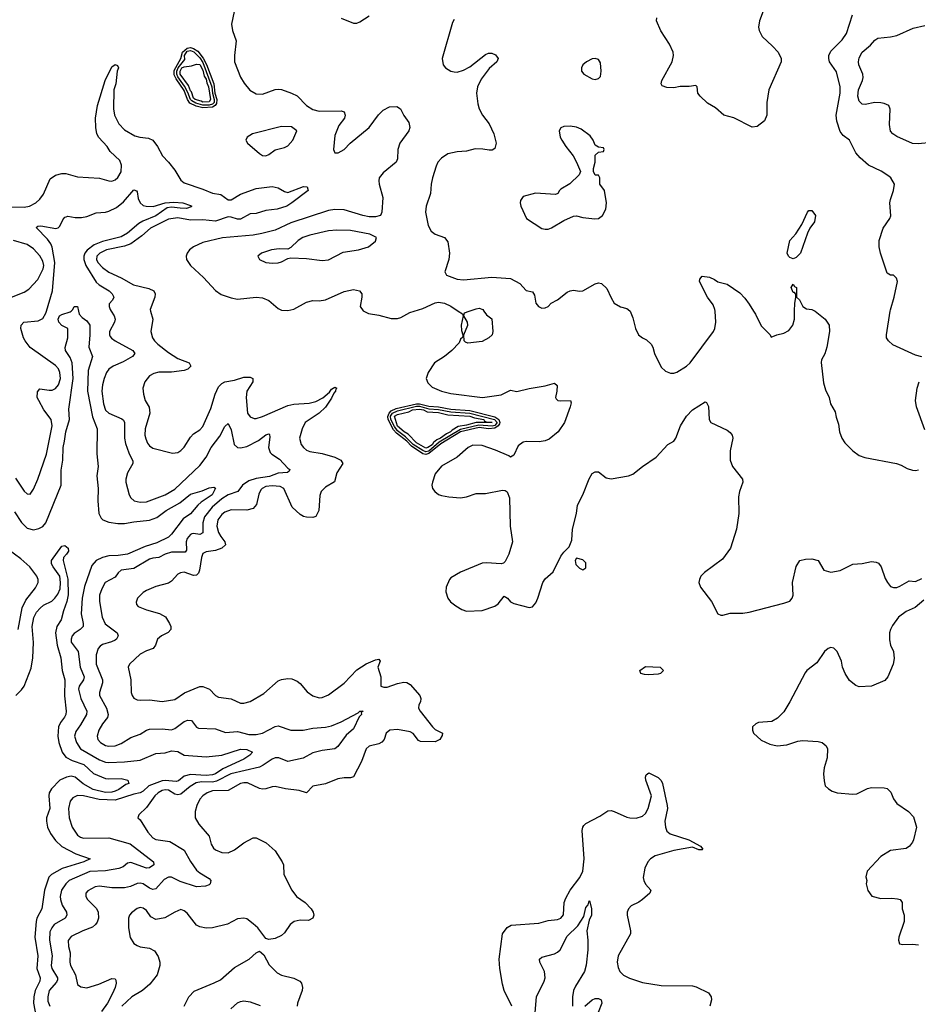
# Model space of a CAD drawing. Header units: inches. Extents: x 2143765 to 2212928, y 878963 to 1017374.
# Tile 48 of 256: x 2172483 to 2178208, y 895582 to 901858. Entities that reach past the tile are written whole.
import ezdxf

# ---------------------------------------------------------------- set-up
doc = ezdxf.new("R2010")
doc.units = ezdxf.units.IN
doc.header["$MEASUREMENT"] = 0
doc.layers.add('C1879', color=7, linetype='Continuous')
doc.layers.add('C1970', color=7, linetype='Continuous')

msp = doc.modelspace()

# ---------------------------------------------------------------- linework, layer by layer
at = {"layer": 'C1879', "color": 5}
for points, elevation in [([(2172450, 898721.7), (2172493.7, 898653.7), (2172530, 898616.9), (2172570, 898607.2), (2172605, 898615), (2172630, 898627.8), (2172650, 898651.6), (2172746.3, 898890), (2172747.5, 898987.5), (2172756.9, 899050), (2172758.4, 899130), (2172768.9, 899171.1), (2172776, 899230), (2172800.6, 899310), (2172795.9, 899375.9), (2172823.7, 899570), (2172817.7, 899670), (2172804, 899704), (2172774, 899750), (2172771.5, 899768.5), (2172788.4, 899830), (2172789.6, 899889.6), (2172750, 899908.9), (2172732.8, 899930), (2172727.1, 899950), (2172736.5, 899970), (2172750, 899978.3), (2172805.1, 899994.9), (2172810.6, 900000)], 340), ([(2172455.7, 898935.7), (2172510, 898851.6), (2172530, 898834.6), (2172550, 898834.4), (2172570, 898864.4), (2172598.8, 898930), (2172652.4, 899087.6), (2172689.3, 899270), (2172683.7, 899310), (2172636, 899370), (2172603.5, 899430), (2172594.8, 899450), (2172595.2, 899484.8), (2172610, 899504.4), (2172670, 899496.1), (2172690, 899496.8), (2172710, 899506), (2172730, 899530.3), (2172742.1, 899570), (2172738.9, 899610), (2172730, 899631.6), (2172710, 899652.7), (2172549.3, 899769.3), (2172516.8, 899810), (2172506.3, 899830), (2172489.8, 899890), (2172491.5, 899910), (2172509.8, 899930.2), (2172600.7, 899939.3), (2172630, 899952.7), (2172650, 899986.4), (2172653.9, 900000)], 360), ([(2172857.4, 900000), (2172861.8, 899981.8), (2172879.5, 899959.5), (2172910, 899938.9), (2172929.3, 899910), (2172930.1, 899850), (2172922.8, 899770), (2172946.9, 899710), (2172917.9, 899622.1), (2172915.4, 899490), (2172946.4, 899326.4), (2172975.4, 899250), (2172973.5, 899090), (2172983.2, 899010), (2172974, 898950), (2172981.4, 898870), (2172979.7, 898790), (2172986.7, 898710), (2173001.4, 898681.4), (2173013, 898670), (2173050, 898655.9), (2173107, 898647), (2173150, 898647.1), (2173210, 898657.8), (2173310, 898667.3), (2173355.3, 898684.7), (2173415, 898730), (2173501.9, 898778.1), (2173570, 898833), (2173644.9, 898855), (2173690, 898874.3), (2173718.4, 898878.4), (2173730, 898872), (2173708.7, 898830), (2173637.8, 898782.2), (2173616.5, 898763.5), (2173571, 898709), (2173524.7, 898675.3), (2173450, 898577.7), (2173430, 898559.2), (2173355.7, 898524.3), (2173280.9, 898499.1), (2173170, 898452.1), (2173110, 898441.8), (2173050, 898441.1), (2173010, 898430.8), (2172970.1, 898409.9), (2172942.2, 898377.8), (2172895.4, 898244.6), (2172880.3, 898170), (2172873.3, 898070), (2172887.4, 898010), (2172886.2, 897990), (2172868.4, 897971.6), (2172830, 897945.3), (2172816.2, 897930), (2172809.5, 897910), (2172811, 897890), (2172854.3, 897830), (2172868.4, 897730), (2172893.4, 897670), (2172889.5, 897650), (2172861.9, 897610), (2172858.1, 897590), (2172871.3, 897530), (2172910.1, 897450), (2172908.1, 897430), (2172870, 897363.1), (2172839.5, 897320.5), (2172831.8, 897290), (2172843.8, 897250), (2172870, 897209.6), (2172990, 897139.6), (2173030, 897124.9), (2173050, 897122.9), (2173150, 897126.6), (2173250, 897138.1), (2173350, 897181.2), (2173410, 897184.6), (2173450, 897197), (2173490, 897193.4), (2173530, 897169.4), (2173670, 897159), (2173770, 897168.9), (2173890, 897208.8), (2173930, 897205), (2173966, 897190), (2173948.9, 897170), (2173910, 897143.9), (2173776.2, 897083.7), (2173730, 897050.3), (2173710, 897043.9), (2173670, 897040.9), (2173570, 897047.1), (2173530, 897035), (2173493.6, 897006.4), (2173478.6, 897001.4), (2173410, 897008.7), (2173390, 897006), (2173305.8, 896974.2), (2173270, 896941.3), (2173250, 896930.3), (2173210, 896921.8), (2173090, 896882.2), (2172988.3, 896888.3), (2172889.6, 896910.4), (2172850, 896912.9), (2172821.3, 896898.7), (2172803.7, 896876.3), (2172792.5, 896830), (2172797.6, 896770), (2172817.6, 896710), (2172850, 896660.2), (2172870, 896647), (2172890, 896641.3), (2173050, 896642.3), (2173185.3, 896605.3), (2173335.8, 896490), (2173337.6, 896470), (2173310, 896451.8), (2173290, 896450.6), (2173190, 896486.4), (2173170, 896481.4), (2173141.6, 896458.4), (2173113.4, 896446.6), (2173030, 896431.6), (2172930, 896427.4), (2172797.5, 896370), (2172776.3, 896350), (2172749.5, 896310), (2172739.6, 896270), (2172741.5, 896250), (2172753.2, 896213.2), (2172779.7, 896170), (2172783.8, 896150), (2172772.3, 896130), (2172701.8, 896090), (2172686.3, 896070), (2172675.5, 896044.5), (2172672, 895990), (2172689.2, 895890), (2172682.6, 895830), (2172686.6, 895810), (2172723.4, 895750), (2172723.2, 895736.8), (2172717.4, 895722.6), (2172670.6, 895670), (2172660.8, 895630), (2172662.7, 895602.7), (2172674, 895570)], 340), ([(2173065.6, 900000), (2173084.2, 899970), (2173090.3, 899950), (2173086, 899930), (2173054.3, 899870), (2173054.3, 899850), (2173059.2, 899839.2), (2173067.1, 899827.1), (2173090.4, 899810), (2173204.2, 899750), (2173217, 899730), (2173201.7, 899710), (2173142.4, 899677.6), (2173077.4, 899650), (2173050.2, 899630), (2173036.3, 899610), (2173020.5, 899570), (2173009.5, 899530), (2173006.2, 899490), (2173015.9, 899410), (2173030, 899368.2), (2173050, 899349.4), (2173134.1, 899314.1), (2173144.8, 899304.8), (2173151.1, 899291.1), (2173150.9, 899190), (2173156, 899156), (2173176.8, 899096.8), (2173203.6, 899043.6), (2173204.3, 899030), (2173170.2, 898970), (2173157.7, 898930), (2173158.5, 898910), (2173180.2, 898830), (2173190.2, 898810), (2173210.9, 898790.9), (2173250, 898783.2), (2173290, 898785), (2173410, 898829.5), (2173470, 898865.7), (2173630, 899016.9), (2173670, 899070.2), (2173702, 899130), (2173757.6, 899202.4), (2173790, 899265.5), (2173810, 899284.9), (2173830, 899242.8), (2173849.2, 899150), (2173870.2, 899130.2), (2173890, 899128.2), (2173930, 899138.2), (2174003.7, 899176.3), (2174050, 899212.2), (2174070, 899218.4), (2174074.5, 899214.5), (2174075.8, 899195.8), (2174068.4, 899130), (2174079, 899099), (2174087.9, 899087.9), (2174137.4, 899057.4), (2174190, 898999.6), (2174204.4, 898990), (2174199.9, 898980.1), (2174188, 898972), (2174130, 898966.3), (2174073.4, 898946.6), (2173990, 898933.9), (2173942.4, 898917.6), (2173902.5, 898890), (2173873.2, 898850), (2173810, 898828.2), (2173770, 898802.8), (2173708.4, 898750), (2173659.7, 898690), (2173649.3, 898650), (2173650, 898588), (2173630, 898575.4), (2173590, 898583.8), (2173579.4, 898580.6), (2173570, 898576.8), (2173550, 898551.9), (2173543.3, 898530), (2173544.4, 898475.5), (2173536.1, 898463.9), (2173450, 898463.8), (2173410, 898451.6), (2173370, 898429.9), (2173330, 898426.1), (2173310, 898419.6), (2173210, 898359.9), (2173130, 898348.1), (2173110, 898333.1), (2173090, 898303.9), (2173026.7, 898270), (2173005.2, 898230), (2172991.3, 898190), (2172991.1, 898150), (2173007.8, 898050), (2173027.5, 898007.5), (2173104.2, 897950), (2173109, 897930), (2173099, 897910), (2173090, 897903.5), (2173067.7, 897892.3), (2173010, 897875.6), (2172994.7, 897865.3), (2172982, 897850), (2172969.6, 897810.4), (2172970.1, 897750), (2173009.5, 897650), (2173011, 897630), (2172990.2, 897570), (2172990.2, 897550), (2173036.4, 897470), (2173046.8, 897430), (2173040.9, 897410), (2173009.4, 897370), (2172986.8, 897330), (2172976.5, 897290), (2172980.7, 897270), (2172997.7, 897250), (2173030, 897231), (2173050, 897226.9), (2173090.4, 897229.6), (2173130, 897244.7), (2173190, 897282.4), (2173250, 897304.4), (2173290, 897330.2), (2173310, 897335.4), (2173390, 897337.1), (2173450, 897331), (2173470, 897340.2), (2173530, 897384.3), (2173553.9, 897393.9), (2173577.1, 897390), (2173610, 897348.2), (2173622.5, 897342.5), (2173730, 897337.8), (2173793.8, 897313.8), (2173870, 897320.4), (2173942.4, 897302.4), (2173990, 897301), (2174030, 897310.8), (2174110, 897352.6), (2174130, 897355.8), (2174210, 897328.2), (2174288.5, 897328.5), (2174350, 897343), (2174430, 897347.4), (2174470, 897355.8), (2174530, 897383.2), (2174639.3, 897440.7), (2174650, 897450.2), (2174670.2, 897450), (2174658, 897442), (2174659.5, 897430), (2174645.6, 897414.4), (2174610, 897338.2), (2174562.2, 897297.8), (2174510, 897224.2), (2174490.2, 897209.8), (2174410, 897200.2), (2174350, 897184.1), (2174288.3, 897151.7), (2174190, 897129.8), (2174133, 897153), (2174110, 897152.9), (2174090, 897145), (2174034.4, 897105.6), (2174010, 897093.5), (2173828.2, 897050), (2173735.9, 897004.1), (2173710, 896998.5), (2173640.2, 896999.8), (2173607, 896993), (2173567.9, 896970), (2173510, 896920.6), (2173490, 896916.9), (2173470, 896921.1), (2173430, 896946.1), (2173410, 896949.9), (2173390, 896945.2), (2173364.2, 896930), (2173343.5, 896910), (2173290, 896836.2), (2173240.5, 896790), (2173235.5, 896770), (2173250, 896757.1), (2173299.5, 896679.6), (2173330, 896643.8), (2173350, 896631.6), (2173439.1, 896619.1), (2173530, 896563.6), (2173570, 896491.4), (2173610, 896437.5), (2173630, 896419), (2173690, 896384.4), (2173700.3, 896370), (2173697, 896350), (2173690, 896342.4), (2173666.2, 896333.8), (2173610, 896330.7), (2173504.5, 896364.5), (2173450, 896391.2), (2173430, 896392.6), (2173402.3, 896377.7), (2173350, 896318), (2173330, 896313.9), (2173310, 896322.1), (2173270, 896349.9), (2173250, 896354.7), (2173230, 896352.1), (2173187.7, 896332.3), (2173150, 896325.2), (2173070, 896324.5), (2172990, 896335), (2172962.4, 896330), (2172915.9, 896304.1), (2172904.4, 896290), (2172904.7, 896270), (2172914.7, 896250), (2172971.7, 896191.7), (2172982, 896170), (2172984.5, 896130), (2172975.6, 896104.4), (2172966.5, 896090), (2172946.7, 896073.3), (2172883.8, 896050), (2172810, 896014.6), (2172791.3, 895988.7), (2172792.4, 895950), (2172804.5, 895910), (2172801.3, 895850), (2172807.2, 895830), (2172838.1, 895770), (2172850, 895708.8), (2172872.9, 895692.9), (2172910, 895687), (2172986, 895710), (2173070, 895747.2), (2173090, 895744), (2173095.8, 895735.8), (2173097.1, 895717.1), (2173091.6, 895690), (2173074.5, 895650), (2173041.3, 895590), (2173004.1, 895535.9)], 360), ([(2173315.9, 900000), (2173330.2, 899950), (2173318.9, 899870), (2173329.3, 899830), (2173341.7, 899810), (2173362.2, 899790), (2173430, 899735.7), (2173490, 899698.7), (2173563, 899670), (2173572, 899650), (2173554, 899630), (2173530, 899622), (2173450, 899611.8), (2173369, 899611), (2173336.9, 899603.1), (2173310, 899586.9), (2173279, 899550), (2173266.5, 899510), (2173271.3, 899470), (2173282.6, 899430), (2173307.2, 899387.2), (2173312.6, 899350), (2173282.6, 899250), (2173280.7, 899210), (2173285.4, 899185.4), (2173297.6, 899157.6), (2173310, 899141.2), (2173330, 899127.6), (2173455.3, 899095.3), (2173490, 899099.5), (2173510, 899112), (2173530, 899134), (2173570, 899197.8), (2173590, 899217.2), (2173630, 899242.8), (2173650, 899264.9), (2173701.1, 899378.9), (2173728.7, 899471.3), (2173750, 899518), (2173770, 899539.5), (2173790, 899550.3), (2173850, 899559.3), (2173910, 899580.2), (2173950, 899579.7), (2173967, 899570), (2173968.1, 899550), (2173929.7, 899490.3), (2173925.4, 899450), (2173933.4, 899350), (2173950, 899325.7), (2173976.3, 899316.3), (2173990, 899316.2), (2174030, 899328.2), (2174190, 899399.3), (2174230, 899406.9), (2174327.1, 899412.9), (2174370, 899424.4), (2174413.1, 899446.9), (2174456.6, 899483.3), (2174470, 899502), (2174490, 899515.3), (2174504, 899510), (2174495.8, 899504.2), (2174494.2, 899490), (2174482.9, 899477.1), (2174470, 899444.6), (2174430, 899388.8), (2174390, 899349.3), (2174302, 899290), (2174281.5, 899250), (2174264.6, 899190), (2174274.9, 899150), (2174290.3, 899130), (2174310, 899114.3), (2174330, 899105.4), (2174410, 899093.6), (2174489.8, 899070.2), (2174528.8, 899050), (2174540.3, 899030), (2174503.6, 898970), (2174488.9, 898911.1), (2174430, 898877.2), (2174403.2, 898850), (2174394, 898826), (2174388.9, 898730), (2174370, 898692), (2174350, 898685.6), (2174310, 898686.6), (2174290, 898691.2), (2174270, 898703.5), (2174219.1, 898750), (2174164.4, 898870), (2174142.4, 898882.4), (2174090, 898886.7), (2174050, 898881.6), (2174027.8, 898870), (2174019.4, 898860.6), (2174005.6, 898834.4), (2173991.5, 898768.5), (2173970, 898741.4), (2173928.8, 898731.2), (2173830, 898732.7), (2173790, 898718.6), (2173770, 898703.7), (2173744.2, 898670), (2173738.5, 898630), (2173748.6, 898588.6), (2173763, 898563), (2173790.2, 898530), (2173794.2, 898510), (2173770.3, 898490), (2173730, 898474.4), (2173670, 898465.6), (2173650, 898456.1), (2173639.8, 898430), (2173628.9, 898350), (2173621.1, 898330), (2173610, 898316.9), (2173590, 898314.3), (2173530, 898336.8), (2173506.9, 898333.1), (2173490, 898323.1), (2173450, 898278.9), (2173430, 898265.7), (2173350, 898245.7), (2173290, 898218.5), (2173270, 898206), (2173234, 898170), (2173225.5, 898145.5), (2173226.7, 898130), (2173238, 898118), (2173290, 898095.8), (2173373.9, 898073.9), (2173411.5, 898051.5), (2173436.5, 898010), (2173444.6, 897990), (2173444.9, 897970), (2173428.1, 897951.9), (2173385.5, 897930), (2173361.3, 897910), (2173347.2, 897870), (2173332.4, 897850), (2173290, 897835.6), (2173250, 897814.5), (2173181.6, 897750), (2173174, 897730), (2173190.2, 897650), (2173192.9, 897570), (2173198.6, 897550), (2173210, 897533.4), (2173230, 897523.2), (2173250, 897519.7), (2173310, 897521.8), (2173390, 897511.4), (2173470, 897525.2), (2173533.5, 897566.5), (2173630, 897607.2), (2173650, 897607.2), (2173690.9, 897590.9), (2173730, 897550.3), (2173750, 897539.6), (2173830, 897527.9), (2173890, 897502.3), (2173910, 897500.8), (2173950, 897512.6), (2174037.9, 897562.1), (2174130, 897643.7), (2174150, 897651.8), (2174190, 897658.9), (2174216.1, 897656.1), (2174250, 897642.4), (2174270, 897626), (2174314.5, 897574.5), (2174350, 897547.6), (2174390, 897535.6), (2174410, 897536.9), (2174450, 897554.9), (2174550, 897629.1), (2174630, 897714.2), (2174690, 897751.4), (2174750, 897777.3), (2174770, 897781), (2174778.8, 897770), (2174764.4, 897730), (2174783.2, 897670), (2174784.4, 897610), (2174802.6, 897602.6), (2174823.8, 897603.8), (2174890, 897627.2), (2174930, 897635.3), (2174950, 897633.1), (2174970, 897620.3), (2175032, 897550), (2175038.7, 897530), (2175035.8, 897510), (2175025.5, 897490), (2175024.4, 897470), (2175034.9, 897450), (2175111.6, 897350), (2175130, 897333.8), (2175177.3, 897310), (2175175.1, 897295.1), (2175158.5, 897270), (2175130, 897255.8), (2175036.6, 897256.6), (2175022.8, 897262.8), (2174990, 897308.3), (2174970, 897319.3), (2174890, 897333.4), (2174840.5, 897330), (2174816.5, 897310), (2174804.6, 897270), (2174790, 897253), (2174770, 897243.1), (2174710, 897228), (2174690.2, 897209.8), (2174660.6, 897130), (2174610, 897032.2), (2174590, 897025), (2174550, 897025.6), (2174510, 897018.5), (2174430, 896986.6), (2174350, 896973.3), (2174310, 896929.6), (2174263.9, 896943.9), (2174175.2, 896955.2), (2174110, 896969.7), (2174090, 896968.3), (2174050, 896954.7), (2174030, 896954), (2174010, 896958), (2173933.3, 896993.3), (2173910, 896994.4), (2173890, 896988.6), (2173810, 896943.8), (2173710, 896941.7), (2173677.3, 896930), (2173649.3, 896910), (2173630.1, 896889.9), (2173610.2, 896850), (2173599.6, 896810), (2173599.5, 896770), (2173623.7, 896730), (2173690, 896654.4), (2173703.1, 896603.1), (2173716.7, 896576.7), (2173730, 896566), (2173770, 896550.3), (2173810, 896547.2), (2173850, 896566.7), (2173910, 896610.3), (2173970, 896642.6), (2173990, 896642), (2174052.4, 896610), (2174110, 896560.4), (2174155.3, 896490), (2174163.1, 896470), (2174165.7, 896410), (2174216, 896310), (2174247, 896270), (2174301.6, 896230), (2174339.3, 896190), (2174352.4, 896170), (2174357.1, 896150), (2174350.5, 896130), (2174323.1, 896116.9), (2174270, 896118), (2174231.2, 896108.8), (2174206.7, 896090), (2174170, 896038), (2174150, 896020.7), (2174110, 896001.6), (2174070, 895994.5), (2174050, 896001.2), (2173998.9, 896070), (2173970, 896095.4), (2173930, 896126.3), (2173910, 896131.5), (2173870, 896126), (2173806.6, 896093.4), (2173710, 896069.7), (2173670, 896068.2), (2173630, 896075.4), (2173610, 896086.3), (2173550, 896162.4), (2173530, 896177.6), (2173510, 896185.1), (2173470, 896169.6), (2173406.2, 896133.8), (2173350, 896122.2), (2173318.8, 896138.8), (2173290, 896178.9), (2173270, 896195.6), (2173250, 896199.2), (2173230, 896192.9), (2173195.4, 896164.6), (2173183.1, 896150), (2173176.1, 896130), (2173174.9, 896070), (2173187.3, 896007.3), (2173210, 895970.4), (2173230, 895955.8), (2173250, 895948.7), (2173310, 895940.3), (2173342, 895922), (2173365.7, 895885.7), (2173375.8, 895850), (2173376.1, 895830), (2173357.4, 895770), (2173312, 895710), (2173265.3, 895670), (2173196.1, 895630), (2173133.4, 895570)], 380), ([(2174674.4, 900000), (2174705.7, 899985.7), (2174770, 899975.3), (2174850, 899953.4), (2174890, 899953.4), (2174910, 899959.6), (2174968.6, 899991.4), (2174995.3, 900000)], 420), ([(2175276.8, 900000), (2175302.8, 899982.8), (2175307.7, 899970), (2175294.6, 899910), (2175297.6, 899877.6), (2175306.8, 899850), (2175305.4, 899834.6), (2175290, 899822), (2175281.7, 899798.3), (2175236.4, 899750), (2175188.9, 899710), (2175125.7, 899670), (2175084.6, 899610), (2175072.2, 899570), (2175083, 899543), (2175110, 899516.4), (2175170.2, 899490.2), (2175230, 899474.7), (2175430.2, 899450.2), (2175550, 899465.8), (2175610, 899495.8), (2175650, 899488), (2175727.5, 899507.5), (2175830, 899524.4), (2175890, 899540.7), (2175907.1, 899527.1), (2175904.9, 899490), (2175896, 899450), (2175900.7, 899440.7), (2175910.8, 899430.8), (2175927.7, 899427.7), (2175992, 899430), (2175995.3, 899415.3), (2175990.7, 899390.7), (2175953.4, 899290), (2175914, 899230), (2175856.1, 899183.9), (2175830, 899172.7), (2175792.5, 899167.5), (2175710, 899169.7), (2175690, 899166), (2175658, 899142), (2175630, 899082), (2175610, 899069), (2175598, 899078), (2175513.4, 899113.4), (2175430, 899143), (2175370, 899146), (2175340.5, 899130), (2175270, 899069.6), (2175170, 899011.3), (2175130, 898963.7), (2175111.8, 898910), (2175108.7, 898890), (2175112.7, 898870), (2175128.2, 898850), (2175150, 898832.4), (2175170, 898824.9), (2175215.6, 898815.6), (2175290, 898810.4), (2175330, 898816.4), (2175390, 898837.1), (2175450, 898838.4), (2175558, 898858), (2175575.9, 898855.9), (2175587.7, 898847.7), (2175603, 898810), (2175608.2, 898630), (2175622, 898530), (2175598, 898450), (2175575.3, 898404.7), (2175565.4, 898394.6), (2175550, 898389), (2175456.2, 898396.2), (2175430, 898393.6), (2175290, 898335.6), (2175230, 898300.9), (2175220.5, 898290), (2175199.5, 898240.5), (2175196.5, 898210), (2175210.4, 898170), (2175228.1, 898148.1), (2175261.8, 898121.8), (2175299.2, 898099.2), (2175330, 898088.5), (2175430, 898092.7), (2175510, 898119.3), (2175530, 898135.5), (2175570, 898182.8), (2175590, 898171), (2175610, 898147.3), (2175630, 898136.3), (2175728.9, 898111.1), (2175750, 898116), (2175770, 898141), (2175783.7, 898170), (2175814.5, 898270), (2175830, 898294), (2175881.5, 898338.5), (2175930, 898438), (2175950, 898464.7), (2175983.1, 898496.9), (2175999.3, 898540.7), (2176004.5, 898610), (2176029.6, 898709.6), (2176037.1, 898762.9), (2176069.5, 898830), (2176110, 898931.3), (2176130, 898964.7), (2176150, 898976), (2176170, 898974.8), (2176218.3, 898938.3), (2176250, 898931.7), (2176362, 898950), (2176390, 898960.3), (2176450, 899010.4), (2176537, 899070), (2176612.7, 899150), (2176650, 899170.6), (2176663.6, 899190), (2176693, 899270), (2176731.8, 899330), (2176770, 899370.3), (2176850, 899422.8), (2176858.5, 899418.5), (2176870, 899392), (2176875.5, 899310), (2176886.8, 899290), (2176990, 899240.5), (2177010, 899225.5), (2177021.3, 899210), (2177026.7, 899190), (2177008.4, 899110), (2177008.2, 899050), (2177023, 899010), (2177086.8, 898930), (2177090.8, 898910), (2177068.2, 898850), (2177062.6, 898817.4), (2177063.7, 898710), (2177048.5, 898610), (2177010.3, 898489.7), (2176960.7, 898419.3), (2176845.5, 898334.5), (2176822, 898310), (2176813, 898290), (2176810.5, 898270), (2176821.1, 898241.1), (2176890.5, 898150), (2176930.5, 898070.5), (2176950, 898062), (2176962.5, 898062.5), (2177010, 898074.9), (2177090, 898076), (2177130, 898082.4), (2177350, 898138), (2177388.4, 898151.6), (2177404.2, 898170), (2177410.9, 898190), (2177406, 898270), (2177428.6, 898371.4), (2177452.7, 898410), (2177490, 898419.7), (2177530, 898420.3), (2177570, 898410.3), (2177606.7, 898350), (2177650, 898336.5), (2177710, 898347.8), (2177790, 898388), (2177850, 898390.7), (2177910, 898404), (2177939.8, 898399.8), (2177953.2, 898393.2), (2177970.5, 898370.5), (2177995.9, 898295.9), (2178010.5, 898270.5), (2178030, 898246), (2178050, 898238.8), (2178070, 898238.8), (2178090, 898246.8), (2178150, 898281), (2178190, 898276), (2178230, 898296)], 420), ([(2175440.4, 900000), (2175457.3, 899977.3), (2175490, 899950.6), (2175497.6, 899870), (2175492.2, 899850), (2175470.6, 899830), (2175430, 899807.4), (2175336.9, 899796.9), (2175322, 899802), (2175314.5, 899810), (2175312, 899850), (2175338, 899910), (2175335.1, 899930), (2175313.2, 899970), (2175317.2, 899990), (2175345.4, 900000)], 420), ([(2176371.3, 900000), (2176390, 899958), (2176406.4, 899890), (2176425.5, 899850), (2176450.3, 899830.3), (2176476.9, 899816.9), (2176506, 899790), (2176516.4, 899770), (2176527.2, 899730), (2176570, 899644), (2176596.9, 899616.9), (2176630, 899604.2), (2176650, 899604.2), (2176670, 899610.3), (2176730, 899649.1), (2176753.5, 899670), (2176902.4, 899870), (2176911.3, 899890), (2176918.3, 899930), (2176913, 900000)], 440), ([(2177158.1, 900000), (2177170, 899981), (2177206.9, 899906.9), (2177264.7, 899850), (2177270, 899834), (2177306, 899850), (2177350, 899860.5), (2177382.7, 899877.3), (2177409.4, 899910), (2177418, 899950), (2177419.6, 900000)], 440), ([(2177550.8, 900000), (2177614.8, 899950), (2177638.8, 899910), (2177642.8, 899870), (2177626, 899770), (2177612.8, 899727.2), (2177591, 899690), (2177587.9, 899672.1), (2177603.4, 899543.4), (2177617.5, 899497.5), (2177638.8, 899450), (2177647.3, 899410), (2177677.3, 899357.3), (2177683.4, 899323.4), (2177699.2, 899279.2), (2177706.7, 899230), (2177721.6, 899190), (2177740.6, 899160.6), (2177790.8, 899110), (2177830, 899080.7), (2177867, 899067), (2178068.6, 899028.6), (2178098, 899018), (2178136.1, 898996.1), (2178170, 898985.5), (2178190, 898983.8), (2178210, 898988.2)], 440), ([(2178230.4, 899709.6), (2178190, 899719.1), (2178046.4, 899786.4), (2178016.9, 899810), (2178005.7, 899830), (2178004.4, 899850), (2178029, 900000)], 440), ([(2178250, 899244), (2178195.4, 899390), (2178189.7, 899430), (2178199.7, 899510), (2178213, 899550)], 440), ([(2172471.8, 897970), (2172498.7, 898110), (2172521.3, 898158.7), (2172584, 898236), (2172599.1, 898270), (2172599.1, 898290), (2172592.7, 898310), (2172546.5, 898370), (2172490, 898420.7), (2172410, 898480.3)], 340), ([(2172456.9, 897550), (2172494.2, 897585.8), (2172510.4, 897610), (2172555, 897725), (2172565.4, 897790), (2172571.2, 897888.8), (2172561.3, 897990), (2172573, 898047), (2172590, 898081.6), (2172612.5, 898107.5), (2172634.7, 898125.3), (2172687.7, 898152.3), (2172706, 898170), (2172724.6, 898195.4), (2172739.4, 898230), (2172742.9, 898270), (2172738.2, 898310), (2172696.2, 898370), (2172685.8, 898390), (2172684.2, 898410), (2172750, 898501.6), (2172770, 898505.5), (2172790.5, 898490), (2172793, 898470), (2172781.6, 898450), (2172762.4, 898430), (2172759.6, 898410), (2172790, 898290.8), (2172792, 898192), (2172783.6, 898150), (2172760.8, 898090), (2172747.6, 898032.4), (2172719.4, 897990), (2172711.6, 897950), (2172722, 897870), (2172745.4, 897790), (2172753.4, 897710), (2172771, 897651), (2172768.5, 897548.5), (2172777.6, 897450), (2172776.1, 897430), (2172768.6, 897411.4), (2172741.6, 897378.4), (2172729.3, 897350.7), (2172724.8, 897290), (2172731.4, 897250), (2172753.5, 897190), (2172777.4, 897157.4), (2172816.1, 897136.1), (2172890.9, 897110.9), (2172953.1, 897053.1), (2173030, 897021.3), (2173050, 897018), (2173130, 897020.6), (2173170.7, 897010), (2173177.1, 896990), (2173157.7, 896982.3), (2173113.5, 896950), (2173090, 896940.2), (2173070, 896933.9), (2173029, 896931), (2172949.9, 896950), (2172887.4, 896987.4), (2172836.5, 897030), (2172810, 897035.6), (2172780.9, 897030), (2172738.6, 897010), (2172685.2, 896954.8), (2172671, 896930), (2172668.4, 896910), (2172675.4, 896830), (2172654.3, 896770), (2172652.7, 896750), (2172660.6, 896710), (2172679.2, 896670), (2172710, 896626.7), (2172750, 896588.5), (2172840.5, 896540.5), (2172930.5, 896510), (2172890.7, 896490), (2172752.1, 896447.9), (2172685.4, 896410), (2172667.3, 896392.7), (2172640.5, 896310), (2172624.1, 896190), (2172592.6, 896130), (2172586.6, 896110), (2172578.3, 896010), (2172597.4, 895890), (2172591, 895810), (2172612.7, 895750), (2172610.1, 895730), (2172580.7, 895670), (2172572.4, 895630), (2172570.6, 895590), (2172589.5, 895490)], 320), ([(2178242.5, 898157.5), (2178188.5, 898111.5), (2178130, 898085.6), (2178082, 898050), (2178043.4, 897996.6), (2178030.6, 897970), (2178024, 897950), (2178025.2, 897905.2), (2178030.7, 897870), (2178050.7, 897830), (2178053.7, 897786.3), (2178047.3, 897750), (2178014.4, 897670), (2177994.6, 897645.4), (2177910, 897609.5), (2177830, 897606), (2177810, 897613.2), (2177770, 897645.2), (2177740.9, 897690), (2177725.1, 897730), (2177718, 897770), (2177690, 897831.6), (2177670, 897852.8), (2177650, 897855.5), (2177633.4, 897850), (2177610, 897829.6), (2177562.1, 897757.9), (2177498, 897710), (2177485.9, 897694.2), (2177390.3, 897509.7), (2177350, 897446), (2177310, 897406), (2177274.9, 897385.1), (2177190, 897377.2), (2177172, 897370), (2177151.3, 897350), (2177151.3, 897330), (2177158, 897310), (2177206.2, 897266.2), (2177260.9, 897240.9), (2177308.6, 897228.6), (2177370, 897236.4), (2177441.1, 897258.9), (2177470, 897263.2), (2177570, 897258), (2177595.5, 897250), (2177620.3, 897230), (2177628.8, 897210), (2177626.4, 897153.6), (2177608.7, 897090), (2177603.7, 897050), (2177607, 897007), (2177615.2, 896975.2), (2177634.6, 896954.6), (2177659.9, 896939.9), (2177690, 896930.4), (2177790, 896920.3), (2177816.6, 896923.4), (2177883.3, 896956.7), (2177910, 896963.7), (2177990, 896962.4), (2178010, 896958), (2178033.5, 896933.5), (2178050, 896891.3), (2178070, 896861), (2178144.7, 896810), (2178177.3, 896777.3), (2178196, 896710), (2178177.3, 896630), (2178170, 896615.3), (2178151, 896590), (2178130, 896574), (2178030, 896562.4), (2177970, 896524.7), (2177882.4, 896430), (2177874, 896394), (2177878.8, 896370), (2177876, 896350), (2177886.8, 896306.8), (2177911, 896271), (2177970, 896256.3), (2178038.4, 896258.4), (2178074.6, 896254.6), (2178091.3, 896250), (2178106, 896230), (2178104.7, 896190), (2178117.1, 896150), (2178117.6, 896110), (2178083, 896010), (2178080.7, 895990), (2178088.1, 895968.1), (2178110, 895962), (2178170, 895965.3), (2178210, 895961.8)], 420), ([(2175618.7, 895570), (2175569.7, 895670.3), (2175558, 895710), (2175542, 895810), (2175536.8, 895870), (2175557.6, 896030), (2175587.9, 896072.1), (2175614.5, 896085.5), (2175790, 896098), (2175850, 896116), (2175910, 896122.7), (2175930, 896131.3), (2175947.5, 896152.5), (2175952.3, 896230), (2175961.8, 896258.3), (2175990.6, 896310), (2176052.3, 896390), (2176069.9, 896430), (2176079.1, 896510), (2176066.8, 896690), (2176069.8, 896710), (2176077.5, 896722.5), (2176090, 896735.3), (2176178.7, 896781.3), (2176230, 896815.8), (2176250, 896818), (2176270, 896811.7), (2176350, 896774.9), (2176370, 896770.3), (2176410, 896768.9), (2176450, 896780.2), (2176470, 896797.4), (2176487.1, 896830), (2176508.6, 896910), (2176472.3, 897010), (2176469, 897030), (2176474.6, 897045.4), (2176490, 897058), (2176550, 897027), (2176570, 897008.2), (2176577.5, 896990), (2176608.5, 896848.5), (2176610.2, 896830), (2176593.5, 896750), (2176597.1, 896710), (2176606.4, 896686.4), (2176627.7, 896667.7), (2176744.9, 896630), (2176820.4, 896590), (2176834.4, 896570), (2176830, 896565.6), (2176810, 896566.6), (2176770, 896582.7), (2176650, 896562.7), (2176531.9, 896528.1), (2176501.5, 896510), (2176484.5, 896490), (2176465.4, 896450), (2176454, 896390), (2176458.3, 896370), (2176470, 896347.3), (2176504, 896310), (2176496.3, 896290), (2176450.2, 896249.8), (2176427.3, 896232.7), (2176379.3, 896210), (2176360.3, 896190), (2176353.1, 896170), (2176352.9, 896150), (2176374.6, 896050), (2176374.6, 896030), (2176295.2, 895890), (2176290.2, 895850), (2176295.6, 895815.6), (2176306.5, 895790), (2176330, 895767.3), (2176368.2, 895748.2), (2176450, 895720.6), (2176570, 895701.6), (2176770, 895698.8), (2176792.9, 895692.9), (2176870, 895654.9), (2176888.5, 895630), (2176890.4, 895610), (2176878.7, 895570)], 380), ([(2175765.9, 895530), (2175775.3, 895630), (2175824.2, 895730), (2175829.9, 895750), (2175826.5, 895790), (2175796.9, 895850), (2175794.5, 895870), (2175810, 895882.4), (2175890, 895902.6), (2175910, 895914), (2175926, 895930), (2175970, 896015.3), (2176037.5, 896082.5), (2176077.7, 896142.3), (2176090, 896198), (2176103.7, 896216.3), (2176110, 896242), (2176116, 896236), (2176124.7, 896190), (2176124.7, 896150), (2176110, 896118), (2176095.3, 896050), (2176102, 895990), (2176102, 895930), (2176091.7, 895831.7), (2176080.3, 895790), (2176022.8, 895697.2), (2176011.4, 895670), (2176005.5, 895630), (2176005.3, 895570)], 360), ([(2173529.7, 895570), (2173560.7, 895630), (2173593.4, 895666.6), (2173722.3, 895717.7), (2173761.2, 895738.8), (2173850, 895816), (2173945.2, 895870), (2173990, 895910.8), (2174010, 895921), (2174037.3, 895897.3), (2174072.7, 895832.7), (2174123.1, 895783.1), (2174150, 895767.8), (2174230, 895748.9), (2174268.2, 895730), (2174277.6, 895717.6), (2174284.9, 895690), (2174282, 895670), (2174252.7, 895590), (2174250.3, 895570)], 380), ([(2173826.9, 895553.1), (2173870, 895590.3), (2173890, 895600.7), (2173910, 895604.2), (2173950, 895598.4), (2174013.9, 895573.9)], 360), ([(2176083.6, 895570), (2176128.8, 895611.2), (2176150, 895619.5), (2176170, 895618.4), (2176186.8, 895610), (2176190.5, 895590), (2176168.4, 895530)], 360)]:
    msp.add_lwpolyline(points, dxfattribs=dict(at, elevation=elevation))
for points, elevation in [([(2175470, 899250.6), (2175410, 899257.8), (2175290, 899229.9), (2175166.5, 899153.5), (2175090, 899091.7), (2175070, 899086.3), (2175050, 899090), (2174979.5, 899139.5), (2174950, 899171), (2174882.2, 899222.2), (2174863.2, 899243.2), (2174830.4, 899310), (2174828.4, 899328.4), (2174837.3, 899350), (2174850, 899365.2), (2174881.2, 899378.8), (2175010, 899410), (2175030, 899409.5), (2175090, 899394.3), (2175150, 899389.5), (2175230, 899374.7), (2175350, 899366), (2175510, 899325.6), (2175534.5, 899310), (2175541.9, 899290), (2175538.9, 899281.1), (2175532, 899268), (2175510, 899254.8)], 380), ([(2175492.5, 899267.5), (2175407, 899273), (2175290, 899245.7), (2175156, 899164), (2175090, 899108.4), (2175070, 899103.6), (2175050, 899111.1), (2174990, 899149.9), (2174939.9, 899199.9), (2174890, 899237.5), (2174870, 899264.9), (2174847.7, 899310), (2174845.5, 899330), (2174857.3, 899350), (2174890, 899364.7), (2175010, 899394.7), (2175030, 899394.2), (2175090, 899378.3), (2175150, 899374.1), (2175230, 899358.7), (2175350, 899350.6), (2175508.1, 899310), (2175524, 899290), (2175510, 899271.7)], 360), ([(2175070, 899127), (2175010, 899161.4), (2174956.5, 899216.5), (2174931.7, 899230), (2174890, 899266.4), (2174870, 899330.9), (2174890, 899342.1), (2174960.8, 899359.2), (2174985.1, 899370), (2175030, 899375), (2175055.6, 899370), (2175078.8, 899358.8), (2175150, 899354.9), (2175210, 899339.1), (2175350, 899331.4), (2175379.4, 899319.4), (2175438.6, 899310), (2175441.2, 899301.2), (2175454.2, 899294.2), (2175492.8, 899290), (2175390.7, 899289.3), (2175330, 899273), (2175275.7, 899264.3), (2175238.2, 899241.8), (2175228.1, 899230), (2175201.4, 899218.6), (2175163.9, 899190), (2175139.7, 899180.3), (2175118, 899162), (2175110, 899148.9), (2175083.1, 899130)], 340), ([(2176030, 898426), (2176022, 898410), (2176025.4, 898385.4), (2176050, 898362), (2176070, 898351.3), (2176090, 898364.7), (2176090, 898395.3), (2176070, 898415.3)], 420), ([(2176490, 897681.8), (2176464.3, 897684.3), (2176440.7, 897690), (2176432.9, 897710), (2176470, 897734), (2176563.1, 897730), (2176584.3, 897710), (2176564.7, 897690), (2176550, 897686.5)], 380)]:
    msp.add_lwpolyline(points, close=True, dxfattribs=dict(at, elevation=elevation))
at = {"layer": 'C1970', "color": 5}
for points, elevation in [([(2177226.3, 901930), (2177195.2, 901850), (2177190.3, 901810), (2177194.3, 901790), (2177214, 901750), (2177279.5, 901690), (2177315.3, 901650), (2177334, 901610), (2177334, 901590), (2177256.5, 901410), (2177243, 901330), (2177242.8, 901250), (2177227.3, 901212.7), (2177182, 901178), (2177150, 901173.2), (2177032.5, 901232.5), (2176969.6, 901249.6), (2176916.6, 901296.6), (2176865.6, 901325.6), (2176819, 901370), (2176804, 901390), (2176798, 901430), (2176790, 901438), (2176747.9, 901432.1), (2176690, 901431.5), (2176650, 901422.9), (2176605.6, 901425.6), (2176576.5, 901436.5), (2176569.4, 901449.4), (2176574.5, 901470), (2176640.4, 901590), (2176648.5, 901630), (2176645.4, 901650), (2176622, 901702), (2176567.2, 901787.2), (2176540.5, 901850), (2176541.3, 901870)], 440), ([(2173848.4, 901910), (2173832.4, 901830), (2173837.6, 901790), (2173862.6, 901722.6), (2173851.5, 901630), (2173851.6, 901590), (2173890, 901490.7), (2173913, 901453), (2173948.6, 901408.6), (2173990, 901384.9), (2174030, 901383), (2174110, 901412.2), (2174130, 901415.3), (2174150, 901412), (2174214.8, 901390), (2174250, 901372), (2174310.3, 901310.3), (2174350, 901284.9), (2174390, 901275.5), (2174530, 901276.4), (2174550.4, 901270.4), (2174557.1, 901250), (2174552, 901230), (2174516.3, 901183.7), (2174490, 901119.3), (2174482.6, 901030), (2174490, 901008.9), (2174511.6, 901008.4), (2174549.5, 901030), (2174589, 901071), (2174710, 901170.2), (2174768.8, 901251.2), (2174798, 901282), (2174838.3, 901301.7), (2174884.7, 901304.7), (2174908.7, 901290), (2174930, 901247.3), (2174961.5, 901201.5), (2174969.2, 901170), (2174961.6, 901150), (2174903.6, 901070), (2174892.7, 901030), (2174890.2, 900970), (2174880.3, 900950), (2174797.7, 900882.3), (2174773.7, 900850), (2174770.2, 900830), (2174772.9, 900810), (2174795.9, 900724.1), (2174788.8, 900630), (2174781.6, 900610), (2174750, 900600.6), (2174710, 900601.3), (2174669, 900609), (2174550, 900645.6), (2174490, 900648.5), (2174450, 900640.8), (2174210, 900562.5), (2174110, 900517.1), (2174025.3, 900494.7), (2173970, 900483.9), (2173773.6, 900466.4), (2173650, 900438), (2173590.3, 900410), (2173564.7, 900390), (2173549.1, 900370), (2173542.4, 900350), (2173544.9, 900330), (2173571.2, 900290), (2173653.5, 900213.5), (2173730, 900131.6), (2173765.7, 900105.7), (2173830, 900083.9), (2173870, 900076.1), (2173990, 900088.8), (2174030, 900084.6), (2174070, 900068.8), (2174130, 900017.6), (2174150, 900007.2), (2174190, 900004.9), (2174230, 900012.9), (2174310, 900057.8), (2174350, 900066.9), (2174390, 900066.2), (2174430, 900072.4), (2174550, 900124.7), (2174610, 900139.1), (2174647.3, 900130), (2174662, 900110), (2174663.1, 900090), (2174652.7, 900030), (2174670, 900002), (2174674.4, 900000)], 420), ([(2174530, 901868.4), (2174610, 901836.4), (2174630, 901835.8), (2174650, 901843.7), (2174710, 901882.6)], 440), ([(2178029, 900000), (2178030.6, 900009.4), (2178053.5, 900090), (2178074.5, 900190), (2178069.2, 900210), (2178050, 900229.2), (2178030, 900229.4), (2178010, 900241.2), (2177966, 900370), (2177958.3, 900410), (2177958, 900450), (2177982.9, 900530), (2178026.6, 900590), (2178032.8, 900607.2), (2178027, 900690), (2178030, 900712), (2178049.3, 900770), (2178055.3, 900810), (2178032.7, 900850), (2178020.4, 900860.4), (2177971.3, 900891.3), (2177889.8, 900929.8), (2177836.6, 900976.6), (2177809.7, 901009.7), (2177770, 901089), (2177730, 901119.3), (2177710, 901145.2), (2177689.7, 901210), (2177685.1, 901250), (2177709.7, 901390), (2177709.8, 901430), (2177685.7, 901525.7), (2177641.3, 901590), (2177637.4, 901610), (2177638.3, 901630), (2177650, 901656.4), (2177723.5, 901730), (2177749.7, 901770), (2177789.5, 901889.5)], 440), ([(2175250, 901859.3), (2175239.5, 901840.5), (2175174.4, 901610), (2175180.5, 901570), (2175196.3, 901550), (2175230, 901530.4), (2175250, 901524.9), (2175270, 901524), (2175310, 901535.6), (2175350, 901558), (2175450, 901636.3), (2175470, 901645.5), (2175490, 901645.5), (2175514.2, 901634.2), (2175530.4, 901610.4), (2175522, 901590), (2175474, 901546), (2175421.8, 901478.2), (2175398.6, 901430), (2175393.2, 901390), (2175401.1, 901321.1), (2175410.3, 901290), (2175432.2, 901250), (2175473, 901193), (2175502.7, 901130), (2175518.3, 901070), (2175510, 901036), (2175492.7, 901027.2), (2175473.8, 901026.2), (2175433.5, 901033.5), (2175384.7, 901035.3), (2175330, 901020.5), (2175270, 901016.3), (2175210, 901003), (2175170, 900975.6), (2175146.7, 900950), (2175135.1, 900924.9), (2175113.4, 900850), (2175104.2, 900810), (2175099, 900750), (2175071.6, 900670), (2175067.9, 900630), (2175085.2, 900545.2), (2175103.1, 900510), (2175130, 900490.3), (2175190, 900470.3), (2175210, 900442.8), (2175221.7, 900370), (2175217, 900330), (2175190.8, 900250), (2175201, 900230), (2175270, 900204.6), (2175310, 900198.9), (2175490, 900215.9), (2175610, 900207.4), (2175670, 900175.8), (2175710, 900132.7), (2175750, 900122.8), (2175761.6, 900101.6), (2175770.7, 900050), (2175788.8, 900028.8), (2175810, 900019.1), (2175830, 900020.5), (2175849, 900030), (2175869.3, 900050), (2175910, 900072.4), (2175970, 900120.4), (2175990, 900130.4), (2176010, 900134), (2176050, 900127.4), (2176070, 900130.3), (2176150, 900173.4), (2176170, 900181.1), (2176190, 900177), (2176223.7, 900143.7), (2176250, 900084), (2176270.7, 900050), (2176310, 900028.2), (2176350, 900017.3), (2176370, 900002.8), (2176371.3, 900000)], 440), ([(2178294, 901074), (2178206.9, 901066.9), (2178170, 901068.2), (2178070, 901113.6), (2178044.5, 901130), (2178030, 901146.6), (2178023.5, 901190), (2178028.5, 901288.5), (2178019.6, 901310), (2177990, 901324.2), (2177968, 901328), (2177930, 901329), (2177870, 901317.8), (2177850, 901319.8), (2177830, 901338.3), (2177821.8, 901370), (2177826, 901410), (2177852.5, 901470), (2177856.1, 901490), (2177854.5, 901510), (2177829.4, 901570), (2177826.5, 901590), (2177830, 901613.7), (2177850.8, 901650), (2177903.9, 901696.1), (2177930, 901727.4), (2177950, 901740.9), (2178030, 901748.1), (2178070, 901756.5), (2178176, 901804), (2178250, 901820.7)], 420), ([(2172430, 900665.8), (2172510, 900662), (2172544.5, 900670), (2172584.7, 900690), (2172610, 900713.1), (2172633.4, 900746.6), (2172676.5, 900843.5), (2172710, 900867.5), (2172750, 900877.7), (2172777.4, 900877.4), (2172850, 900856), (2172990, 900847.6), (2173050, 900830.3), (2173070, 900829.1), (2173090, 900836.5), (2173108.3, 900851.7), (2173130, 900888.2), (2173131.8, 900930), (2173120.4, 900960.4), (2173058.4, 901018.4), (2173039.8, 901050), (2172987.2, 901107.2), (2172975, 901130), (2172967, 901170), (2172964.7, 901230), (2172977.3, 901310), (2173027.3, 901470), (2173070, 901558.3), (2173091.4, 901571.4), (2173106, 901566), (2173111.1, 901551.1), (2173103.6, 901530), (2173095.1, 901450), (2173082.7, 901410), (2173080.6, 901290), (2173086.2, 901250), (2173114.1, 901194.1), (2173150, 901156.1), (2173216.9, 901116.9), (2173248.1, 901108.1), (2173303.4, 901103.4), (2173330, 901089.1), (2173359.7, 901050), (2173392.3, 900990), (2173430.1, 900950.1), (2173470, 900898), (2173510, 900834.4), (2173530, 900817.4), (2173650, 900776.8), (2173710, 900751.6), (2173763.2, 900743.2), (2173810, 900709.2), (2173830, 900709.7), (2173890, 900745.5), (2173990, 900782.1), (2174090, 900795.3), (2174130, 900785.3), (2174170, 900761.7), (2174190, 900756.9), (2174290, 900795.5), (2174313.1, 900793.1), (2174320.2, 900770), (2174217.2, 900690), (2174185.2, 900670), (2174122.4, 900650), (2174050, 900641.4), (2173990, 900622.6), (2173950, 900620.6), (2173890, 900587.4), (2173870, 900586.7), (2173830, 900600), (2173810, 900601.7), (2173730, 900572.8), (2173650, 900582.6), (2173570, 900579.6), (2173490, 900593.9), (2173430, 900587.4), (2173316, 900530), (2173260.9, 900479.1), (2173190.8, 900429.2), (2173150, 900414.5), (2173035, 900390), (2172993.4, 900370), (2172975, 900350), (2172971.2, 900330), (2172980.7, 900310), (2173010, 900277.5), (2173050, 900248.3), (2173130, 900212.3), (2173207.1, 900167.1), (2173304.5, 900144.5), (2173336.5, 900130), (2173345.8, 900110), (2173343.8, 900090), (2173313, 900010), (2173315.9, 900000)], 380), ([(2172653.9, 900000), (2172691.2, 900130), (2172706.7, 900310), (2172688.4, 900408.4), (2172679.9, 900430), (2172659.6, 900459.6), (2172587.5, 900532.5), (2172597.6, 900542.4), (2172616.2, 900543.8), (2172712.6, 900527.4), (2172728.5, 900531.5), (2172738.3, 900541.7), (2172757.6, 900582.4), (2172770, 900598.9), (2172777.8, 900602.2), (2172790, 900605.8), (2172836.2, 900596.2), (2172877.3, 900597.3), (2172910, 900602.9), (2172970, 900625.8), (2173030, 900630.8), (2173050, 900637.7), (2173098.3, 900661.7), (2173143.6, 900696.4), (2173210, 900772.8), (2173227, 900767), (2173230, 900761), (2173237.8, 900717.8), (2173250.1, 900690.1), (2173270, 900673.8), (2173288.3, 900668.3), (2173332.6, 900667.4), (2173410.1, 900690.1), (2173465.2, 900694.8), (2173521, 900690), (2173570, 900674.4), (2173578.8, 900670), (2173575.2, 900664.8), (2173544.9, 900655.1), (2173504.2, 900655.8), (2173450, 900663.8), (2173422.4, 900657.6), (2173350, 900608.3), (2173266, 900573.9), (2173240.7, 900559.3), (2173170, 900496.9), (2173130, 900472.7), (2173010, 900444.2), (2172957.1, 900422.9), (2172911.9, 900388.1), (2172898.3, 900370), (2172890.8, 900350), (2172890.1, 900330), (2172902.8, 900290), (2172970, 900184.5), (2172988.1, 900168.1), (2173053.4, 900130), (2173072.3, 900110), (2173081.3, 900090), (2173074, 900070), (2173053.2, 900046.8), (2173052.7, 900030), (2173059.5, 900010), (2173065.6, 900000)], 360), ([(2172430, 900090.1), (2172510, 900120.9), (2172540.1, 900139.9), (2172597.6, 900202.4), (2172631.6, 900270), (2172635.4, 900290), (2172630, 900319.3), (2172610, 900352.5), (2172570, 900397.7), (2172530, 900425.8), (2172444, 900450)], 380), ([(2176913, 900000), (2176912.3, 900010), (2176900.1, 900040.1), (2176864.7, 900090), (2176814, 900190), (2176815.3, 900204.7), (2176830, 900222), (2176876.8, 900216.8), (2176910, 900202.8), (2176930, 900186.8), (2176990, 900171), (2177070, 900116), (2177102.5, 900082.5), (2177130, 900044.7), (2177158.1, 900000)], 440), ([(2177419.6, 900000), (2177421.2, 900050), (2177428, 900088), (2177427.3, 900107.3), (2177418, 900118), (2177410, 900118), (2177398, 900150), (2177410, 900172), (2177418, 900158), (2177430.7, 900150), (2177432, 900090), (2177450, 900072), (2177471.3, 900030), (2177494.4, 900014.4), (2177530, 900010.7), (2177550, 900000.7), (2177550.8, 900000)], 440), ([(2174995.3, 900000), (2175050, 900017.6), (2175130, 900053.4), (2175150, 900056.8), (2175190, 900051), (2175230, 900031), (2175276.8, 900000)], 420), ([(2172810.6, 900000), (2172821.3, 900010), (2172830, 900030.5), (2172850, 900030.7), (2172857.4, 900000)], 340), ([(2175345.4, 900000), (2175390, 900015.8), (2175410, 900018.4), (2175433, 900010), (2175440.4, 900000)], 420)]:
    msp.add_lwpolyline(points, dxfattribs=dict(at, elevation=elevation))
for points, elevation in [([(2173650, 901296.7), (2173607.3, 901307.3), (2173566.8, 901326.8), (2173552.1, 901350), (2173530, 901407.4), (2173480, 901480), (2173466.8, 901506.8), (2173467, 901533), (2173508.9, 901610), (2173520.2, 901650), (2173550, 901677.2), (2173570, 901680.6), (2173590, 901675), (2173616.5, 901656.5), (2173652.4, 901612.4), (2173672.6, 901572.6), (2173719, 901450), (2173726.3, 901390), (2173739.4, 901350), (2173736.9, 901323.1), (2173728.5, 901311.5), (2173710, 901299.6)], 380), ([(2173650, 901313.4), (2173605.4, 901325.4), (2173580.1, 901340.1), (2173570.2, 901350), (2173554.3, 901394.3), (2173533.3, 901433.3), (2173490, 901494.1), (2173483.4, 901510), (2173483.6, 901530), (2173491.6, 901550), (2173535.2, 901604.8), (2173533, 901630), (2173550, 901656.9), (2173570, 901662.2), (2173593, 901653), (2173630, 901614.8), (2173650, 901585), (2173706.3, 901430), (2173710.1, 901390), (2173722, 901350), (2173720.9, 901330), (2173710, 901318.9), (2173690, 901313.4)], 360), ([(2173650, 901331.3), (2173638.8, 901338.8), (2173599.5, 901350), (2173590, 901358), (2173577.4, 901397.4), (2173570, 901405.4), (2173557.6, 901437.6), (2173505.1, 901510), (2173505.3, 901530), (2173514.9, 901550), (2173530, 901558.3), (2173576.7, 901563.3), (2173610, 901573.9), (2173630, 901571.4), (2173650, 901535.6), (2173658.7, 901498.7), (2173670, 901479.1), (2173674.7, 901454.7), (2173685.8, 901430), (2173697.9, 901350), (2173690, 901334.2)], 340), ([(2176150, 901611.3), (2176130, 901607.8), (2176094, 901590), (2176070.7, 901570), (2176061.6, 901550), (2176061.6, 901530), (2176077.3, 901510), (2176130, 901481.6), (2176150, 901477.1), (2176170, 901482), (2176183.3, 901496.7), (2176187.8, 901530), (2176183, 901583), (2176170, 901603.7)], 460), ([(2174150, 901177.6), (2173966.8, 901130), (2173930.8, 901110), (2173922.8, 901090), (2173934, 901070), (2174010, 901004.4), (2174030, 900992.4), (2174050, 900990.4), (2174070, 900998), (2174110.9, 901029.1), (2174170, 901042.9), (2174190, 901052.8), (2174223.5, 901090), (2174249, 901150), (2174214.9, 901174.9)], 420), ([(2175990, 901179.3), (2175950, 901177.2), (2175930, 901168.7), (2175918.8, 901150), (2175926.4, 901110), (2175937.1, 901090), (2175961.6, 901050), (2176008, 900990), (2176030.6, 900950.6), (2176056, 900890), (2176046.8, 900870), (2175988.3, 900811.7), (2175930, 900778), (2175920.7, 900770), (2175910.4, 900749.6), (2175896.7, 900743.3), (2175768.8, 900751.2), (2175691.3, 900730), (2175673.7, 900706.3), (2175670.7, 900690), (2175674.8, 900670), (2175710.7, 900590), (2175810, 900527.7), (2175830, 900522), (2175850, 900523), (2175870, 900530.6), (2175950, 900578), (2176010, 900604.9), (2176030, 900607.3), (2176070, 900597.3), (2176147.9, 900587.9), (2176170, 900590.7), (2176196, 900610), (2176216.2, 900650), (2176220.9, 900690), (2176208.7, 900770), (2176178, 900810), (2176178, 900850), (2176170, 900866), (2176150, 900866), (2176138, 900890), (2176138, 900910), (2176148.7, 900950), (2176150, 900994), (2176170, 901014), (2176202, 901018), (2176206, 901030), (2176202, 901042), (2176170, 901046), (2176150, 901058), (2176135.3, 901090), (2176116.5, 901116.5), (2176060.1, 901160.1), (2176030, 901173.2)], 460), ([(2177410, 900333.2), (2177390, 900341.2), (2177381.2, 900350), (2177373.2, 900370), (2177389.6, 900450), (2177427.3, 900492.7), (2177466.6, 900553.4), (2177501.2, 900630), (2177510, 900641), (2177530, 900640.7), (2177552.2, 900610), (2177547.3, 900570), (2177517.3, 900530), (2177502, 900498), (2177457.3, 900370), (2177430, 900341.2)], 440), ([(2174503.6, 900516.4), (2174450, 900511.9), (2174330, 900485.4), (2174287.2, 900470), (2174256.5, 900450), (2174210, 900406), (2174190, 900396.2), (2174136.5, 900396.5), (2174087.3, 900390), (2174024, 900370), (2174000.5, 900350), (2174010.8, 900330), (2174050, 900310.4), (2174094.1, 900305.8), (2174130, 900308.7), (2174150, 900314.4), (2174190, 900336.3), (2174210, 900339.3), (2174310, 900334.9), (2174410, 900322), (2174450, 900327.2), (2174544.4, 900375.6), (2174642, 900390), (2174704, 900410), (2174750, 900446.8), (2174756, 900470), (2174714, 900490), (2174590, 900514.9)], 440)]:
    msp.add_lwpolyline(points, close=True, dxfattribs=dict(at, elevation=elevation))

doc.saveas('drawing.dxf')
